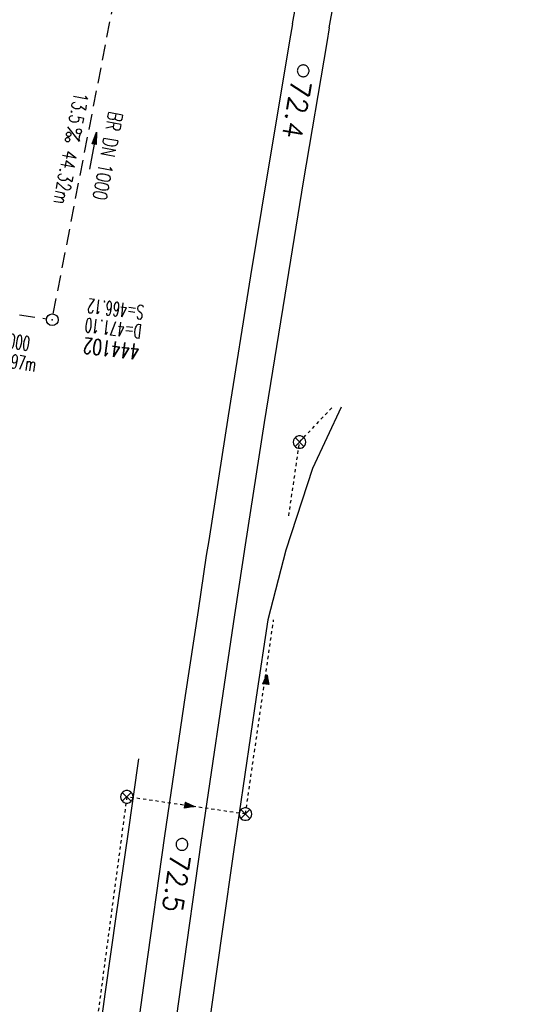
# Model space of a CAD drawing. Extents: x 459406 to 461721, y 413308 to 423218.
# Tile 119 of 256: x 461054 to 461119, y 417390 to 417516. Entities that reach past the tile are written whole.
import ezdxf
from ezdxf.enums import TextEntityAlignment as Align

# ---------------------------------------------------------------- set-up
doc = ezdxf.new("R2010")
doc.units = 0
doc.header["$LTSCALE"] = 2
doc.header["$MEASUREMENT"] = 0
for name, pattern in [('AUSGEZOGEN', [0]), ('GESTRICH-X2', [1.5, 1, -0.5]), ('LT00', [0]), ('LT02', [0.4, 0.2, -0.2]), ('STRICHPT-X3', [3, 1.5, -0.75, 0, -0.75])]:
    doc.linetypes.add(name, pattern=pattern)
doc.layers.get('0').update_dxf_attribs({"linetype": 'AUSGEZOGEN'})
for name, color, linetype in [('A-Böschungen', 15, 'CONTINUOUS'), ('ACHSE', 1, 'STRICHPT-X3'), ('FBR', 8, 'CONTINUOUS'), ('KANAL', 7, 'GESTRICH-X2'), ('LAGEPLAN', 15, 'AUSGEZOGEN'), ('NBS-TRASSE', 7, 'CONTINUOUS'), ('PFEIL', 7, 'CONTINUOUS'), ('RINNE', 200, 'CONTINUOUS'), ('SCHACHTNR', 6, 'CONTINUOUS'), ('SCHSYMBOL', 7, 'AUSGEZOGEN'), ('TEXTO', 4, 'CONTINUOUS'), ('TEXTU', 4, 'CONTINUOUS')]:
    doc.layers.add(name, color=color, linetype=linetype)
doc.styles.add('ROMANS', font='romans.shx', dxfattribs={"width": 0.8})
doc.styles.get("Standard").update_dxf_attribs({"font": 'TXT.SHX'})

# ---------------------------------------------------------------- blocks, each defined once
blk = doc.blocks.new('PROM')
blk.add_line((1.57, 1.82), (0.02, 0.02))
for centre, radius in [((0.32, 1.51), 0.317), ((0.94, 0.29), 0.283), ((1.64, 0.29), 0.283)]:
    blk.add_circle(centre, radius)
blk.add_arc((0.99, 2.68), 1.03, 239.1414, 303.3549)
blk = doc.blocks.new('PFEIL2')
at = {"color": 0}
for p, q in [((0.88, 0), (-2.4, -0.01)), ((0.88, -0.27), (0.88, 0.28)), ((0.88, 0.28), (2.43, 0.01)), ((0.91, 0.27), (0.88, 0.26)), ((0.97, 0.26), (0.88, 0.25)), ((1.02, 0.25), (0.88, 0.23)), ((1.07, 0.24), (0.88, 0.21)), ((1.13, 0.23), (0.88, 0.19)), ((1.18, 0.22), (0.88, 0.17)), ((1.24, 0.21), (0.88, 0.15)), ((1.29, 0.21), (0.88, 0.14)), ((1.34, 0.2), (0.88, 0.12)), ((1.4, 0.19), (0.88, 0.1)), ((1.45, 0.18), (0.88, 0.08)), ((1.51, 0.17), (0.88, 0.06)), ((1.56, 0.16), (0.88, 0.04)), ((1.61, 0.15), (0.88, 0.02)), ((1.67, 0.14), (0.88, 0.01)), ((1.72, 0.13), (0.88, -0.01)), ((1.78, 0.12), (0.88, -0.03)), ((1.83, 0.11), (0.88, -0.05)), ((1.88, 0.1), (0.88, -0.07)), ((1.94, 0.09), (0.88, -0.09)), ((2.05, 0.08), (0.88, -0.12)), ((1.99, 0.08), (0.88, -0.11)), ((2.1, 0.07), (0.88, -0.14)), ((2.15, 0.06), (0.88, -0.16)), ((2.21, 0.05), (0.88, -0.18)), ((2.26, 0.04), (0.88, -0.2)), ((2.32, 0.03), (0.88, -0.22)), ((2.37, 0.02), (0.88, -0.23)), ((2.42, 0.01), (0.88, -0.25)), ((2.43, 0.01), (0.88, -0.27))]:
    blk.add_line(p, q, dxfattribs=at)
blk = doc.blocks.new('GST')
at = {"color": 0}
blk.add_circle((0, 0), 0.75, dxfattribs=at)
blk.add_point((0, 0), dxfattribs=at)
blk = doc.blocks.new('10')
blk.add_blockref('GST', (0, 0))
blk = doc.blocks.new('SYMB0002')
at = {"linetype": 'LT00'}
blk.add_lwpolyline([(19.7, 0), (19.5, 2.5), (19.1, 4.9), (18.3, 7.2), (17.3, 9.5), (15.9, 11.6), (14.3, 13.5), (12.5, 15.2), (10.5, 16.6), (8.4, 17.8), (6.1, 18.7), (3.7, 19.3), (1.2, 19.6), (-1.2, 19.6), (-3.7, 19.3), (-6.1, 18.7), (-8.4, 17.8), (-10.5, 16.6), (-12.5, 15.2), (-14.3, 13.5), (-15.9, 11.6), (-17.3, 9.5), (-18.3, 7.2), (-19.1, 4.9), (-19.5, 2.5), (-19.7, 0), (-19.5, -2.5), (-19.1, -4.9), (-18.3, -7.2), (-17.3, -9.5), (-15.9, -11.6), (-14.3, -13.5), (-12.5, -15.2), (-10.5, -16.6), (-8.4, -17.8), (-6.1, -18.7), (-3.7, -19.3), (-1.2, -19.6), (1.2, -19.6), (3.7, -19.3), (6.1, -18.7), (8.4, -17.8), (10.5, -16.6), (12.5, -15.2), (14.3, -13.5), (15.9, -11.6), (17.3, -9.5), (18.3, -7.2), (19.1, -4.9), (19.5, -2.5), (19.7, 0)], dxfattribs=at)
blk = doc.blocks.new('SYMB1626')
at = {"linetype": 'LT00'}
for p, q in [((-2.8, -2.8), (2.8, 2.8)), ((2.8, -2.8), (-2.8, 2.8))]:
    blk.add_line(p, q, dxfattribs=at)
blk.add_lwpolyline([(3.94, 0), (3.78, 1.11), (3.31, 2.13), (2.58, 2.98), (1.64, 3.58), (0.56, 3.9), (-0.56, 3.9), (-1.64, 3.58), (-2.58, 2.98), (-3.31, 2.13), (-3.78, 1.11), (-3.94, 0), (-3.78, -1.11), (-3.31, -2.13), (-2.58, -2.98), (-1.64, -3.58), (-0.56, -3.9), (0.56, -3.9), (1.64, -3.58), (2.58, -2.98), (3.31, -2.13), (3.78, -1.11), (3.94, 0)], dxfattribs=at)
blk = doc.blocks.new('SYMB1061')
at = {"linetype": 'LT00'}
blk.add_line((4.9, 0), (-4.9, 0), dxfattribs=at)
for points in [[(-4.9, 0), (0, 15.7), (4.9, 0)], [(-0.1, 15.6), (-4.8, 0), (-4.7, 0), (-0.1, 15.4), (0, 15.5), (-4.6, 0), (-4.4, 0), (0, 15.2), (-4.3, 0.2), (-4.2, 0.2), (0.1, 15), (4.8, 0), (-4.4, 0.1), (-4, 0.2), (0.1, 14.7), (4.5, 0.1), (-3.9, 0.3), (0.1, 14.3), (4.3, 0.3), (-3.6, 0.4), (0.1, 13.9), (4.1, 0.3), (-3.4, 0.5), (0, 13.4), (3.9, 0.5), (-3.2, 0.6), (0.1, 12.9), (3.7, 0.7), (-3, 0.8), (0.1, 12.3), (3.5, 0.8), (-2.7, 0.9), (0.1, 11.8), (3.2, 1), (-2.6, 1.1), (0.1, 11.3), (2.9, 1.2), (-2.2, 1.2), (0.1, 10.8), (2.7, 1.3), (-2, 1.3), (0, 10.2), (2.5, 1.5), (-1.7, 1.5), (-0.1, 9.5), (2.3, 1.6), (-1.5, 1.6), (0, 8.9), (2.1, 1.8), (-1.3, 1.8), (0, 8.3), (1.9, 2), (-1.1, 2), (0, 7.7), (1.6, 2.1), (-1, 2.1), (0, 6.8), (1.4, 2.4), (-0.7, 2.4), (-0.1, 6.3), (1.2, 2.6), (-0.5, 2.6), (0, 5.5), (0.9, 2.8), (-0.4, 2.8), (0, 5), (0.6, 2.9), (-0.2, 3), (0.1, 4.2), (0.5, 3.1), (0, 3.2), (0.1, 3.7), (0.3, 3.4)]]:
    blk.add_lwpolyline(points, dxfattribs=at)

msp = doc.modelspace()

# ---------------------------------------------------------------- linework, layer by layer
at = {"layer": 'A-Böschungen'}
for points in [[(461094.89, 417466.49), (461091.25, 417458.63), (461087.84, 417448.21)], [(461087.84, 417448.21), (461085.55, 417439.31)], [(461085.55, 417439.31), (461084.07, 417429.44), (461082.61, 417419.56), (461081.17, 417409.68), (461079.76, 417399.8), (461078.37, 417389.91), (461077.01, 417380.02), (461075.67, 417370.13), (461074.36, 417360.23), (461073.07, 417350.33), (461071.8, 417340.43), (461070.56, 417330.52), (461069.34, 417320.61), (461068.15, 417310.7)], [(461069.05, 417421.55), (461067.61, 417411.64), (461066.2, 417401.72), (461064.8, 417391.8), (461063.44, 417381.88), (461062.09, 417371.95), (461060.77, 417362.02), (461059.48, 417352.09), (461058.21, 417342.15), (461056.96, 417332.21), (461055.74, 417322.27), (461054.54, 417312.32)]]:
    msp.add_lwpolyline(points, dxfattribs=at)
at = {"layer": 'ACHSE', "flags": 128}
msp.add_lwpolyline([(461161.88, 420437.76, -0.000001), (461165.78, 420419.42, -0.000002), (461167.09, 420413.31), (461177.49, 420364.41), (461187.91, 420315.5), (461193.11, 420291.05), (461198.32, 420266.6, 0.000013), (461200.55, 420256.1, -0.000008), (461202.78, 420245.61, -0.000126), (461202.84, 420245.34, -0.000011), (461203.52, 420242.15, -0.001203), (461205.52, 420232.59, -0.000771), (461208.59, 420217.67, -0.001324), (461210.77, 420206.86, -0.001044), (461213.46, 420193.14, -0.001041), (461215.82, 420180.84, -0.001046), (461218.13, 420168.58, -0.001043), (461220.38, 420156.31, -0.00104), (461222.59, 420143.98, -0.00104), (461224.74, 420131.65, -0.001043), (461226.84, 420119.35, -0.001046), (461228.88, 420107.04, -0.001042), (461230.89, 420094.68, -0.001044), (461232.83, 420082.32, -0.001045), (461234.73, 420069.98, -0.001048), (461236.57, 420057.6, -0.00105), (461238.36, 420045.24, -0.001042), (461240.1, 420032.88, -0.00104), (461241.79, 420020.48, -0.001038), (461243.43, 420008.07, -0.00104), (461245.01, 419995.69, -0.001048), (461246.55, 419983.28, -0.001048), (461248.03, 419970.87, -0.001045), (461249.46, 419958.47, -0.001042), (461250.84, 419946.03, -0.00104), (461252.16, 419933.58, -0.001043), (461253.44, 419921.16, -0.001047), (461254.66, 419908.73, -0.001046), (461255.83, 419896.28, -0.001044), (461256.95, 419883.83, -0.001044), (461258.01, 419871.37, -0.001042), (461259.03, 419858.92, -0.001041), (461259.99, 419846.45, -0.001045), (461260.9, 419833.96, -0.00105), (461261.76, 419821.51, -0.001044), (461262.56, 419809.09, -0.001035), (461263.31, 419796.56, -0.001039), (461264.02, 419784.01, -0.001052), (461264.67, 419771.6, -0.001051), (461265.26, 419759.2, -0.001036), (461265.81, 419746.63, -0.001035), (461266.31, 419734.06, -0.001048), (461266.74, 419721.64, -0.001053), (461267.13, 419709.21, -0.001043), (461267.47, 419696.65, -0.001038), (461267.78, 419683.02, -0.001246), (461267.99, 419671.66, -0.000845), (461268.2, 419656.35, -0.001335), (461268.29, 419646.66, -0.000076), (461268.34, 419639.67, -0.000344), (461268.35, 419638.12, -0.000008), (461268.39, 419629.89, 0.000017), (461268.44, 419621.66, 0.000001), (461268.5, 419609.16, -0.000009), (461268.57, 419596.66, -0.000011), (461268.64, 419584.16, 0.000013), (461268.7, 419571.66, 0.000007), (461268.77, 419559.16, -0.00001), (461268.84, 419546.66), (461269.1, 419496.66), (461269.37, 419446.66), (461269.63, 419396.66), (461269.9, 419346.67), (461270.16, 419296.67), (461270.43, 419246.67), (461270.69, 419196.67), (461270.96, 419146.67), (461271.22, 419096.67), (461271.49, 419046.67), (461271.75, 418996.67, -0.00001), (461271.82, 418984.17, 0.000007), (461271.88, 418971.67, 0.000013), (461271.95, 418959.17, -0.00001), (461272.02, 418946.67, -0.00001), (461272.08, 418934.17, 0.00001), (461272.15, 418921.67, 0.00001), (461272.21, 418909.17, -0.00001), (461272.28, 418896.67, -0.00001), (461272.35, 418884.17, 0.00001), (461272.41, 418871.67, 0.00001), (461272.48, 418859.17, -0.000008), (461272.55, 418846.67, -0.000012), (461272.61, 418834.17, 0.000001), (461272.68, 418821.67, 0.000028), (461272.72, 418813.34, -0.000014), (461272.77, 418805, -0.000517), (461272.77, 418803.54, -0.00011), (461272.79, 418796.67, -0.00198), (461272.78, 418786.97, -0.001256), (461272.67, 418771.67, -0.001874), (461272.51, 418760.32, -0.00156), (461272.22, 418746.68, -0.001561), (461271.89, 418734.16, -0.001568), (461271.47, 418721.69, -0.001564), (461270.98, 418709.23, -0.001556), (461270.41, 418696.71, -0.001558), (461269.76, 418684.2, -0.001564), (461269.03, 418671.75, -0.001572), (461268.22, 418659.29, -0.001568), (461267.34, 418646.81, -0.001561), (461266.38, 418634.35, -0.001559), (461265.34, 418621.89, -0.001562), (461264.22, 418609.41, -0.001569), (461263.02, 418597, -0.001568), (461261.75, 418584.58, -0.001563), (461260.4, 418572.14, -0.001556), (461258.97, 418559.71, -0.001558), (461257.46, 418547.31, -0.001565), (461255.88, 418534.9, -0.001566), (461254.22, 418522.52, -0.001565), (461252.48, 418510.16, -0.001561), (461250.66, 418497.77, -0.001562), (461248.77, 418485.4, -0.001565), (461246.8, 418473.07, -0.001567), (461244.75, 418460.75, -0.001565), (461242.63, 418448.42, -0.001562), (461240.43, 418436.12, -0.001561), (461238.15, 418423.83, -0.001563), (461235.79, 418411.54, -0.001567), (461233.36, 418399.29, -0.001565), (461230.85, 418387.07, -0.00156), (461228.26, 418374.82, -0.001559), (461225.6, 418362.59, -0.001563), (461222.86, 418350.41, -0.001567), (461220.05, 418338.24, -0.001564), (461217.16, 418326.07, -0.001562), (461214.19, 418313.92, -0.001563), (461211.15, 418301.8, -0.001563), (461207.62, 418288.1, -0.002038), (461204.84, 418277.61, -0.001089), (461200.88, 418263.05, -0.001658), (461198.22, 418253.5, -0.000013), (461197.53, 418251.04, -0.000228), (461197.49, 418250.9, -0.000007), (461194.46, 418240.17, 0.000006), (461191.43, 418229.44), (461184.63, 418205.39), (461177.83, 418181.33, 0.000005), (461174.44, 418169.3, -0.000005), (461171.04, 418157.27, -0.000019), (461167.64, 418145.24, 0.000019), (461164.24, 418133.21), (461157.44, 418109.15), (461150.65, 418085.09, 0.000005), (461147.25, 418073.06, -0.000001), (461143.85, 418061.03, -0.000002), (461140.45, 418049.01, -0.000002), (461137.05, 418036.98, -0.000015), (461133.65, 418024.95, 0.000019), (461130.25, 418012.92), (461123.46, 417988.86), (461116.66, 417964.8, 0.000001), (461115.31, 417960.01, 0.000001), (461112.35, 417949.55, 0.000375), (461111.88, 417947.88, 0.000088), (461109.88, 417940.74, 0.001331), (461107.28, 417931.38, 0.000846), (461103.25, 417916.63, 0.001238), (461100.29, 417905.61, 0.001041), (461096.83, 417892.47, 0.001036), (461093.69, 417880.37, 0.001036), (461090.61, 417868.26, 0.001038), (461087.57, 417856.12, 0.00104), (461084.59, 417844, 0.001041), (461081.65, 417831.86, 0.001037), (461078.77, 417819.68, 0.001037), (461075.93, 417807.51, 0.001036), (461073.15, 417795.32, 0.001043), (461070.41, 417783.09, 0.001049), (461067.73, 417770.91, 0.00104), (461065.11, 417758.74, 0.001034), (461062.53, 417746.46, 0.00103), (461059.99, 417734.18, 0.001036), (461057.52, 417721.97, 0.001044), (461055.1, 417709.74, 0.001039), (461052.71, 417697.44, 0.00104), (461050.38, 417685.14, 0.001043), (461048.11, 417672.86, 0.001039), (461045.89, 417660.59, 0.001034), (461043.72, 417648.25, 0.001037), (461041.59, 417635.89, 0.001045), (461039.53, 417623.61, 0.001043), (461037.52, 417611.32, 0.001035), (461035.54, 417598.93, 0.001032), (461033.62, 417586.54, 0.001037), (461031.76, 417574.21, 0.001044), (461029.95, 417561.86, 0.001041), (461028.19, 417549.47, 0.001039), (461026.47, 417537.08, 0.00104), (461024.82, 417524.7, 0.001038), (461023.21, 417512.31, 0.001036), (461021.65, 417499.9, 0.001039), (461020.15, 417487.47, 0.001043), (461018.7, 417475.08, 0.001041), (461017.3, 417462.68, 0.001038), (461015.95, 417450.23, 0.001035), (461014.65, 417437.76, 0.00104), (461013.4, 417425.36, 0.001038), (461012.21, 417412.95, 0.001032), (461011.07, 417400.47, 0.001036), (461009.97, 417388, 0.001039), (461008.93, 417375.56, 0.001048), (461007.95, 417363.09, 0.001048), (461007.01, 417350.63, 0.001037), (461005.98, 417336.12, 0.001443), (461005.3, 417325.69, 0.000621), (461004.39, 417310.95, 0.000896), (461003.79, 417300.74, 0.000001), (461003.78, 417300.53, 0.000151), (461003.78, 417300.53, 0.000033), (461003.08, 417288.15, -0.000002), (461002.39, 417275.78), (461000.98, 417250.82), (460999.58, 417225.86), (460996.77, 417175.93), (460993.97, 417126.01, 0), (460992.56, 417101.05, 0), (460991.16, 417076.09), (460988.35, 417026.17, 0.000005), (460987.42, 417009.53, 0.000002), (460985.55, 416976.25)], format="xyb", dxfattribs=at)
at = {"layer": 'FBR'}
for points in [[(461163.85, 418068.37, -0.000001), (461160.45, 418056.35, -0.000002)], [(460971.38, 417027.13, 0.000005), (460970.45, 417010.48, 0.000002), (460968.57, 416977.2, 0.000002)], [(460986.61, 417026.27, 0.000005), (460985.67, 417009.63, 0.000002), (460983.8, 416976.35, 0.000002)], [(460990.1, 417026.07, 0.000005), (460989.17, 417009.43, 0.000002), (460987.3, 416976.15, 0.000002)], [(461005.58, 417025.2, 0.000005), (461004.64, 417008.56, 0.000002), (461002.77, 416975.28, 0.000002)], [(460986.11, 417289.1, -0.000002), (460985.41, 417276.73)], [(461001.33, 417288.25, -0.000002), (461000.64, 417275.88)], [(461004.83, 417288.05, -0.000002), (461004.13, 417275.68)], [(461020.3, 417287.18, -0.000002), (461019.61, 417274.81)]]:
    msp.add_lwpolyline(points, format="xyb", dxfattribs=at)
at = {"layer": 'KANAL'}
for p, q in [((461058.16, 417478.38), (461066.31, 417520.41)), ((461044.94, 417479.59), (461057.28, 417477.75))]:
    msp.add_line(p, q, dxfattribs=at)
at = {"layer": 'LAGEPLAN', "linetype": 'LT02'}
for p, q in [((461089.58, 417462.01), (461093.76, 417466.46)), ((461088.22, 417452.61), (461089.58, 417462.01)), ((461082.68, 417414.51), (461086.28, 417439.32)), ((461067.54, 417416.71), (461054.34, 417317.39)), ((461082.68, 417414.51), (461067.54, 417416.71))]:
    msp.add_line(p, q, dxfattribs=at)
at = {"layer": 'NBS-TRASSE'}
for points in [[(461088.69, 417515.42), (461116.95, 417669.49)], [(461093.37, 417514.89), (461121.43, 417668.49)], [(461088.69, 417515.42), (461088.44, 417513.96), (461085.45, 417496.12), (461083.33, 417483.23), (461080.47, 417465.37), (461078, 417449.46)], [(461093.37, 417514.89), (461093.05, 417513.05), (461090.06, 417495.23), (461087.95, 417482.34), (461085.09, 417464.5), (461082.66, 417448.87)], [(461078, 417449.46), (461077.69, 417447.51), (461076.64, 417440.52)], [(461082.66, 417448.87), (461082.31, 417446.64), (461081.3, 417439.94)], [(461076.64, 417440.52), (461074.99, 417429.63), (461072.37, 417411.73), (461069.83, 417393.83), (461067.36, 417375.92), (461064.98, 417357.99), (461062.67, 417340.06), (461060.45, 417322.11), (461059.2, 417311.77)], [(461081.3, 417439.94), (461079.62, 417428.77), (461077, 417410.89), (461074.46, 417393), (461071.99, 417375.09), (461069.61, 417357.18), (461067.31, 417339.25), (461065.09, 417321.32), (461063.87, 417311.21)]]:
    msp.add_lwpolyline(points, dxfattribs=at)
at = {"layer": 'RINNE'}
msp.add_lwpolyline([(461001.33, 417288.25, -0.000002), (461000.64, 417275.88)], format="xyb", dxfattribs=at)

# ---------------------------------------------------------------- block references
at = {"layer": 'LAGEPLAN', "zscale": 0.2539999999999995}
for name, p, xscale, yscale, rotation in [('SYMB1626', (461089.58, 417462.01), 0.2031999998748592, 0.2031999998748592, 359.9997295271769), ('SYMB1061', (461085.28, 417431.11), 0.0761999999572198, 0.0761999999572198, 352.7694195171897), ('SYMB1626', (461067.54, 417416.71), 0.2031999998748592, 0.2031999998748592, 359.9997295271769), ('SYMB1061', (461074.96, 417415.63), 0.0761999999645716, 0.0761999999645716, 261.7292295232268), ('SYMB1626', (461082.68, 417414.51), 0.2031999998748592, 0.2031999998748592, 359.9997295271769)]:
    msp.add_blockref(name, p, dxfattribs=dict(at, xscale=xscale, yscale=yscale, rotation=rotation))
at = {"layer": 'NBS-TRASSE', "xscale": 0.0380999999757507, "yscale": 0.0380999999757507, "zscale": 0.2539999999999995, "rotation": 259.2000295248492}
for p in [(461090.05, 417509.42), (461074.58, 417410.63)]:
    msp.add_blockref('SYMB0002', p, dxfattribs=at)
at = {"layer": 'PFEIL', "rotation": 79.0427}
msp.add_blockref('PFEIL2', (461063.22, 417499.2), dxfattribs=at)
at = {"layer": 'SCHSYMBOL', "rotation": 263.3098}
msp.add_blockref('10', (461058.03, 417477.63), dxfattribs=at)
at = {"layer": 'TEXTU', "rotation": 259.2813627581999}
msp.add_blockref('PROM', (461060.01, 417502.29), dxfattribs=at)

# ---------------------------------------------------------------- texts
at = {"layer": 'NBS-TRASSE', "oblique": 360}
msp.add_text('72.4', height=2.5, rotation=260.4101, dxfattribs=at).set_placement((461088.61, 417508.4))
at = {"layer": 'NBS-TRASSE', "oblique": 360, "width": 1}
msp.add_text('72.5', height=2.5, rotation=261.7993, dxfattribs=at).set_placement((461073.17, 417409.57))
at = {"layer": 'SCHACHTNR', "style": 'ROMANS'}
for s, height, width, p in [('S=466.12', 1.8, 0.6, (461069.81, 417479.47)), ('D=471.10', 1.8, 0.6, (461069.53, 417477)), ('444102', 2, 0.7, (461069.25, 417474.5))]:
    msp.add_text(s, height=height, rotation=173.3098, dxfattribs=dict(at, width=width)).set_placement(p)
at = {"layer": 'TEXTO', "style": 'ROMANS'}
for rotation, width, p in [(259.2814, 0.75, (461064.22, 417498.72)), (351.4761, 0.6, (461050.53, 417474.34))]:
    msp.add_text('BR DN 1000', height=1.8, rotation=rotation, dxfattribs=dict(at, width=width)).set_placement(p, align=Align.CENTER)
at = {"layer": 'TEXTU', "style": 'ROMANS'}
for s, rotation, width, p in [('13.5', 259.2814, 0.75, (461060.87, 417506.78)), ('44.32m', 259.2814, 0.75, (461059.46, 417499.34)), ('13.97m', 351.4761, 0.6, (461050.34, 417471.81))]:
    msp.add_text(s, height=1.8, rotation=rotation, dxfattribs=dict(at, width=width)).set_placement(p)

doc.saveas('drawing.dxf')
